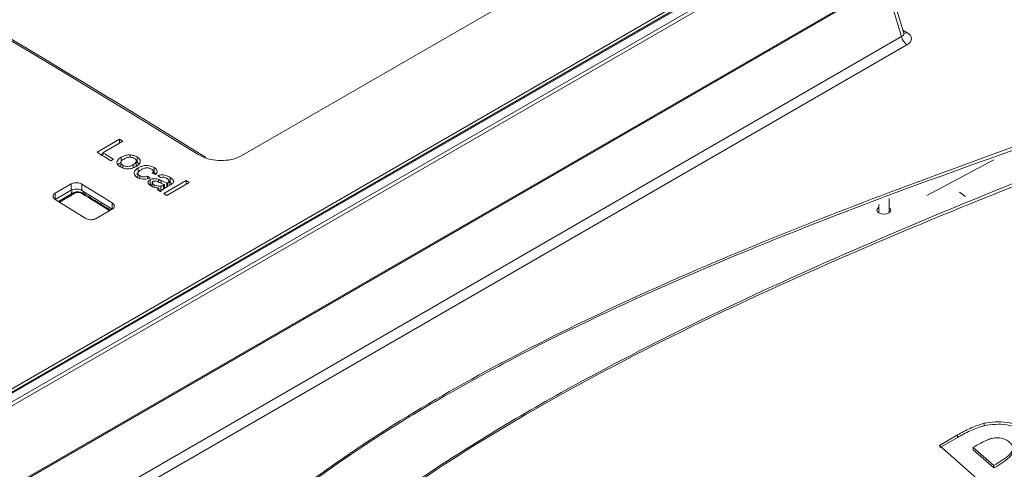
# Model space of a CAD drawing. Header units: millimetres. Extents: x 0 to 1260, y 0 to 891.
# Tile 84 of 89: x 1056 to 1120, y 765 to 794. Entities that reach past the tile are written whole.
import ezdxf

# ---------------------------------------------------------------- set-up
doc = ezdxf.new("R2010")
doc.units = ezdxf.units.MM
doc.header["$LTSCALE"] = 3

msp = doc.modelspace()

# ---------------------------------------------------------------- linework, layer by layer
at = {"color": 7, "linetype": 'Continuous', "lineweight": 15}
for p, q in [((1017.369, 748.191), (1108.41, 800.748)), ((1017.535, 747.432), (1109.869, 800.736)), ((1108.753, 800.732), (1017.57, 748.093)), ((1109.995, 800.553), (1017.661, 747.25)), ((1108.861, 800.717), (1017.678, 748.079)), ((1014.957, 740.477), (1112.314, 796.679)), ((1113.531, 793.371), (1112.458, 796.885)), ((1112.328, 796.609), (1014.971, 740.406)), ((1070.615, 785.43), (1089.353, 796.248)), ((1113.385, 793.147), (1112.328, 796.609)), ((1015.047, 736.378), (1113.385, 793.147)), ((1113.733, 792.609), (1015.395, 735.84)), ((1062.684, 786.487), (1061.231, 785.648)), ((1062.684, 786.243), (1062.684, 786.487)), ((1061.604, 785.619), (1062.889, 786.361)), ((1061.505, 785.48), (1061.604, 785.536)), ((1061.604, 785.419), (1061.604, 785.619)), ((1062.125, 785.098), (1062.293, 785.195)), ((1062.786, 785.04), (1062.786, 785.324)), ((1063.379, 785.318), (1063.379, 785.475)), ((1063.821, 785.015), (1063.821, 785.342)), ((1115.022, 782.841), (1119.371, 785.147)), ((1062.77, 784.975), (1062.77, 784.712)), ((1062.889, 784.639), (1062.889, 784.805)), ((1063.575, 784.644), (1063.575, 784.845)), ((1063.771, 784.749), (1063.771, 785.075)), ((1063.771, 785.041), (1063.821, 785.015)), ((1063.821, 785.015), (1063.964, 784.893)), ((1063.9, 784.353), (1063.9, 784.631)), ((1064.93, 784.329), (1064.93, 784.655)), ((1063.783, 784.225), (1063.841, 784.265)), ((1063.877, 784.284), (1063.877, 784)), ((1063.992, 783.948), (1063.992, 784.122)), ((1064.491, 783.927), (1064.491, 784.102)), ((1064.849, 784.371), (1064.93, 784.329)), ((1064.865, 784.278), (1064.865, 784.419)), ((1064.93, 784.329), (1065.038, 784.234)), ((1065.208, 783.713), (1065.208, 783.886)), ((1065.959, 783.689), (1065.959, 784.016)), ((1058.519, 782.999), (1059.542, 783.59)), ((1059.542, 783.59), (1059.542, 783.182)), ((1060.248, 783.577), (1062.199, 782.372)), ((1060.248, 783.577), (1060.248, 783.169)), ((1064.66, 783.539), (1064.66, 783.865)), ((1064.805, 783.68), (1064.805, 783.425)), ((1064.918, 783.388), (1064.918, 783.546)), ((1065.236, 783.169), (1065.236, 783.326)), ((1065.36, 783.127), (1065.36, 783.454)), ((1065.59, 783.553), (1065.535, 783.522)), ((1067.005, 783.81), (1065.552, 782.972)), ((1065.59, 783.303), (1065.59, 783.553)), ((1065.739, 782.855), (1067.192, 783.694)), ((1065.753, 783.401), (1065.98, 783.532)), ((1065.756, 783.403), (1065.756, 783.65)), ((1065.801, 783.428), (1065.801, 783.674)), ((1065.895, 783.483), (1065.895, 783.783)), ((1065.895, 783.725), (1065.959, 783.689)), ((1065.959, 783.689), (1066.074, 783.59)), ((1067.005, 783.586), (1067.005, 783.81)), ((1059.542, 783.182), (1058.519, 782.591)), ((1058.519, 782.999), (1058.519, 782.591)), ((1059.685, 783.011), (1058.719, 782.453)), ((1062.199, 781.964), (1060.248, 783.169)), ((1065.306, 783.125), (1065.36, 783.127)), ((1112.588, 781.738), (1112.588, 782.657)), ((1060.461, 781.369), (1058.517, 782.578)), ((1062.199, 782.372), (1062.199, 781.964)), ((1111.902, 782.261), (1111.902, 781.716)), ((1062.2, 781.949), (1061.167, 781.352)), ((1118.73, 768.084), (1118.73, 767.92)), ((1117.016, 767.322), (1115.847, 766.642)), ((1117.016, 767.322), (1117.016, 767.158)), ((1117.016, 767.158), (1115.847, 766.478)), ((1115.847, 766.642), (1121.637, 761.524)), ((1119.369, 765.349), (1118.032, 766.516)), ((1118.032, 766.516), (1118.032, 766.353)), ((1119.369, 765.185), (1118.032, 766.353)), ((1119.369, 765.349), (1119.369, 765.185))]:
    msp.add_line(p, q, dxfattribs=at)
at = {"color": 8, "linetype": 'Continuous', "lineweight": 15}
for p, q in [((1113.472, 793.564), (1113.733, 793.413)), ((1065.388, 783.63), (1065.388, 783.806)), ((1065.535, 783.27), (1065.535, 783.522)), ((1059.79, 782.998), (1058.78, 782.415)), ((1059.571, 782.945), (1059.583, 783.201)), ((1060.374, 783.091), (1060.38, 782.959))]:
    msp.add_line(p, q, dxfattribs=at)
at = {"color": 7, "linetype": 'Continuous', "lineweight": 15, "flags": 128}
for points in [[(1031.724, 806.314), (1036.23, 803.89), (1040.738, 801.414), (1045.246, 798.887), (1049.755, 796.31), (1054.264, 793.682), (1058.773, 791.003), (1063.28, 788.274), (1067.787, 785.496)], [(1062.889, 786.361), (1062.863, 786.377), (1062.838, 786.392), (1062.812, 786.408), (1062.786, 786.424), (1062.761, 786.44), (1062.735, 786.455), (1062.71, 786.471), (1062.684, 786.487)], [(1061.231, 785.648), (1061.343, 785.579), (1061.455, 785.511), (1061.566, 785.442), (1061.678, 785.373), (1061.79, 785.305), (1061.902, 785.236), (1062.013, 785.167), (1062.125, 785.098)], [(1062.293, 785.195), (1062.207, 785.248), (1062.12, 785.301), (1062.034, 785.354), (1061.948, 785.407), (1061.862, 785.46), (1061.776, 785.513), (1061.69, 785.566), (1061.604, 785.619)], [(1067.192, 783.694), (1067.168, 783.708), (1067.145, 783.723), (1067.122, 783.738), (1067.098, 783.752), (1067.075, 783.767), (1067.052, 783.781), (1067.029, 783.796), (1067.005, 783.81)], [(1065.161, 783.216), (1065.185, 783.201), (1065.208, 783.187), (1065.231, 783.172), (1065.254, 783.158), (1065.278, 783.143), (1065.301, 783.129), (1065.324, 783.114), (1065.347, 783.1)], [(1065.552, 782.972), (1065.576, 782.957), (1065.599, 782.943), (1065.622, 782.928), (1065.646, 782.913), (1065.669, 782.899), (1065.692, 782.884), (1065.715, 782.87), (1065.739, 782.855)], [(1111.911, 781.711), (1111.813, 781.795), (1111.779, 781.895), (1111.813, 781.994), (1111.902, 782.073)], [(1112.588, 782.051), (1112.645, 781.994), (1112.679, 781.895), (1112.645, 781.795), (1112.547, 781.711), (1112.401, 781.655), (1112.229, 781.635), (1112.057, 781.655), (1111.911, 781.711)]]:
    msp.add_lwpolyline(points, dxfattribs=at)
at = {"color": 7, "linetype": 'Continuous', "lineweight": 15}
for centre, radius, start, end in [((1114.158, 793.266), 0.782, 188.6904, 237.09323), ((1059.727, 782.918), 0.102, 51.93771, 114.18521)]:
    msp.add_arc(centre, radius, start, end, dxfattribs=at)
at = {"color": 8, "linetype": 'Continuous', "lineweight": 15}
for centre, radius, start, end in [((1113.577, 793.647), 0.281, 261.17217, 303.71424), ((1060.272, 782.912), 0.0972, 64.63852, 126.79561)]:
    msp.add_arc(centre, radius, start, end, dxfattribs=at)
at = {"color": 7, "linetype": 'Continuous', "lineweight": 15}
for centre, major_axis, ratio, start_param, end_param in [((1025.691, 241.623), (-303.284, 588.755), 0.606745, 5.48833, 5.565531), ((1112.993, 793.011), (1.031, 0), 0.560135, 5.512866, 7.053504), ((1048.645, 259.463), (-283.176, 594.142), 0.517286, 5.500358, 5.50076), ((1045.461, 257.624), (-382.429, 536.075), 0.631605, 5.39877, 5.399171), ((1049.047, 259.695), (-283.176, 594.142), 0.517286, 5.499716, 5.500117), ((1117.474, 782.005), (-1.042, 1.151), 0.378939, 5.068609, 5.416323)]:
    msp.add_ellipse(centre, major_axis=major_axis, ratio=ratio, start_param=start_param, end_param=end_param, dxfattribs=at)
at = {"color": 8, "linetype": 'Continuous', "lineweight": 15}
for centre, major_axis, ratio, start_param, end_param in [((1112.993, 793.419), (0.541, -0.134), 0.506466, 5.637515, 6.577254), ((1068.713, 266.459), (-355.399, 558.549), 0.546423, 5.436182, 5.440094)]:
    msp.add_ellipse(centre, major_axis=major_axis, ratio=ratio, start_param=start_param, end_param=end_param, dxfattribs=at)
at = {"color": 7, "linetype": 'Continuous', "lineweight": 15}
for points, knots in [([(1113.539, 793.348), (1113.54, 793.347), (1113.544, 793.342), (1113.536, 793.362), (1113.532, 793.376)], [0, 0, 0, 0, 0.336183, 1, 1, 1, 1]), ([(973.943, 707.328), (977.353, 708.212), (984.181, 709.983), (994.298, 712.798), (1004.205, 715.846), (1013.76, 719.224), (1022.385, 722.795), (1029.91, 726.631), (1036.362, 730.634), (1042.253, 734.919), (1048.034, 739.8), (1053.747, 745.234), (1059.717, 751.099), (1065.841, 756.905), (1072.443, 762.517), (1079.595, 767.598), (1087.351, 772.05), (1095.376, 775.998), (1103.82, 779.65), (1112.712, 783.129), (1121.962, 786.491), (1128.326, 788.69), (1131.508, 789.79)], [0, 0, 0, 0, 0.051658, 0.103451, 0.155176, 0.206737, 0.2582, 0.301639, 0.345242, 0.388927, 0.432477, 0.486699, 0.541062, 0.59534, 0.64939, 0.703348, 0.751777, 0.800326, 0.848961, 0.897507, 0.948751, 1, 1, 1, 1]), ([(1131.609, 789.559), (1128.426, 788.477), (1122.059, 786.314), (1114.856, 783.731), (1107.233, 780.851), (1099.277, 777.642), (1090.877, 773.726), (1084.558, 770.344), (1079.28, 767.211), (1073.746, 763.363), (1068.101, 758.777), (1061.979, 753.206), (1055.359, 746.678), (1048.493, 740.08), (1041.825, 734.403), (1035.257, 729.634), (1027.705, 725.274), (1018.793, 721.105), (1008.673, 717.22), (997.441, 713.572), (985.856, 710.226), (977.968, 708.134), (974.023, 707.088)], [0, 0, 0, 0, 0.051216, 0.102447, 0.117423, 0.177348, 0.236657, 0.266552, 0.296442, 0.341252, 0.386149, 0.431032, 0.499132, 0.567219, 0.615226, 0.663196, 0.712798, 0.762427, 0.821385, 0.88038, 0.940184, 1, 1, 1, 1]), ([(974.284, 705.612), (977.729, 706.386), (984.621, 707.937), (994.711, 710.382), (1004.499, 713.017), (1013.534, 715.806), (1021.881, 718.842), (1029.545, 722.145), (1036.685, 725.946), (1042.556, 729.859), (1047.393, 733.631), (1052.792, 738.294), (1059.058, 744.311), (1066.407, 751.596), (1072.914, 757.532), (1078.672, 762.055), (1083.32, 765.308), (1088.328, 768.407), (1094.712, 771.978), (1102.611, 775.915), (1112.105, 780.146), (1121.904, 784.187), (1128.578, 786.791), (1131.917, 788.094)], [0, 0, 0, 0, 0.05109, 0.1022, 0.151087, 0.200104, 0.243454, 0.28707, 0.331827, 0.377103, 0.410479, 0.443864, 0.510992, 0.578065, 0.64519, 0.678554, 0.712014, 0.745785, 0.77965, 0.83443, 0.889394, 0.944676, 1, 1, 1, 1]), ([(1062.786, 785.324), (1062.7, 785.267), (1062.567, 785.178), (1062.501, 785.019), (1062.524, 784.891), (1062.607, 784.785), (1062.688, 784.73), (1062.722, 784.708)], [0, 0, 0, 0, 0.331209, 0.512032, 0.69306, 0.873458, 1, 1, 1, 1]), ([(1062.889, 784.805), (1062.858, 784.827), (1062.796, 784.873), (1062.764, 784.957), (1062.778, 785.046), (1062.851, 785.133), (1062.931, 785.183), (1062.973, 785.21)], [0, 0, 0, 0, 0.185302, 0.372235, 0.540715, 0.758673, 1, 1, 1, 1]), ([(1063.379, 785.475), (1063.323, 785.476), (1063.191, 785.476), (1062.98, 785.424), (1062.855, 785.36), (1062.786, 785.324)], [0, 0, 0, 0, 0.248681, 0.587868, 1, 1, 1, 1]), ([(1062.973, 785.21), (1063.037, 785.243), (1063.137, 785.294), (1063.312, 785.326), (1063.456, 785.321), (1063.574, 785.29), (1063.631, 785.258), (1063.653, 785.245)], [0, 0, 0, 0, 0.330322, 0.517027, 0.70453, 0.882519, 1, 1, 1, 1]), ([(1063.821, 785.342), (1063.789, 785.36), (1063.704, 785.408), (1063.552, 785.458), (1063.429, 785.47), (1063.379, 785.475)], [0, 0, 0, 0, 0.255819, 0.694783, 1, 1, 1, 1]), ([(1063.653, 785.245), (1063.684, 785.223), (1063.745, 785.178), (1063.777, 785.094), (1063.765, 785.012), (1063.7, 784.925), (1063.622, 784.875), (1063.575, 784.845)], [0, 0, 0, 0, 0.1854201, 0.3722953, 0.5432025, 0.7248451, 1, 1, 1, 1]), ([(1063.77, 784.734), (1063.841, 784.782), (1063.962, 784.862), (1064.036, 785.01), (1064.023, 785.144), (1063.943, 785.259), (1063.858, 785.317), (1063.821, 785.342)], [0, 0, 0, 0, 0.281077, 0.47429, 0.667957, 0.855338, 1, 1, 1, 1]), ([(1070.615, 785.43), (1070.441, 785.348), (1070.092, 785.184), (1069.424, 785.092), (1068.746, 785.131), (1068.179, 785.281), (1067.898, 785.435), (1067.787, 785.496)], [0, 0, 0, 0, 0.214469, 0.428935, 0.64349, 0.858221, 1, 1, 1, 1]), ([(1062.584, 784.831), (1062.592, 784.843), (1062.625, 784.895), (1062.691, 784.934), (1062.742, 784.965)], [0, 0, 0, 0, 0.233006, 1, 1, 1, 1]), ([(1062.722, 784.708), (1062.803, 784.667), (1062.942, 784.599), (1063.191, 784.566), (1063.419, 784.583), (1063.613, 784.649), (1063.722, 784.708), (1063.77, 784.734)], [0, 0, 0, 0, 0.259, 0.439855, 0.62151, 0.833087, 1, 1, 1, 1]), ([(1063.575, 784.845), (1063.509, 784.811), (1063.408, 784.758), (1063.232, 784.725), (1063.088, 784.73), (1062.97, 784.761), (1062.912, 784.792), (1062.889, 784.805)], [0, 0, 0, 0, 0.336282, 0.520842, 0.706406, 0.88173, 1, 1, 1, 1]), ([(1063.9, 784.631), (1063.812, 784.573), (1063.678, 784.483), (1063.614, 784.323), (1063.639, 784.197), (1063.722, 784.094), (1063.8, 784.042), (1063.831, 784.021)], [0, 0, 0, 0, 0.3402301, 0.521818, 0.7038503, 0.8791432, 1, 1, 1, 1]), ([(1063.992, 784.122), (1063.962, 784.143), (1063.907, 784.184), (1063.873, 784.258), (1063.878, 784.33), (1063.941, 784.424), (1064.03, 784.48), (1064.091, 784.519)], [0, 0, 0, 0, 0.180688, 0.334785, 0.488443, 0.648465, 1, 1, 1, 1]), ([(1064.93, 784.655), (1064.859, 784.691), (1064.736, 784.754), (1064.512, 784.794), (1064.285, 784.784), (1064.075, 784.724), (1063.954, 784.66), (1063.9, 784.631)], [0, 0, 0, 0, 0.232242, 0.40552, 0.579943, 0.809741, 1, 1, 1, 1]), ([(1064.091, 784.519), (1064.152, 784.551), (1064.246, 784.601), (1064.411, 784.638), (1064.549, 784.636), (1064.672, 784.607), (1064.734, 784.574), (1064.763, 784.558)], [0, 0, 0, 0, 0.319764, 0.500224, 0.681931, 0.847248, 1, 1, 1, 1]), ([(1064.763, 784.558), (1064.791, 784.538), (1064.841, 784.501), (1064.869, 784.435), (1064.861, 784.369), (1064.826, 784.329), (1064.807, 784.308)], [0, 0, 0, 0, 0.281036, 0.503653, 0.726772, 1, 1, 1, 1]), ([(1065.012, 784.203), (1065.049, 784.24), (1065.115, 784.308), (1065.133, 784.423), (1065.089, 784.526), (1065.01, 784.602), (1064.95, 784.642), (1064.93, 784.655)], [0, 0, 0, 0, 0.2652451, 0.4735382, 0.6821479, 0.8926656, 1, 1, 1, 1]), ([(1063.831, 784.021), (1063.89, 783.99), (1063.999, 783.933), (1064.201, 783.896), (1064.396, 783.9), (1064.549, 783.934), (1064.631, 783.965), (1064.658, 783.976)], [0, 0, 0, 0, 0.252729, 0.463246, 0.673689, 0.890379, 1, 1, 1, 1]), ([(1064.491, 784.102), (1064.443, 784.085), (1064.365, 784.056), (1064.234, 784.046), (1064.125, 784.062), (1064.045, 784.091), (1064.005, 784.114), (1063.992, 784.122)], [0, 0, 0, 0, 0.307778, 0.504818, 0.702004, 0.906045, 1, 1, 1, 1]), ([(1065.208, 783.886), (1065.141, 783.906), (1065.031, 783.938), (1064.862, 783.934), (1064.744, 783.908), (1064.685, 783.878), (1064.66, 783.865)], [0, 0, 0, 0, 0.367416, 0.601351, 0.834928, 1, 1, 1, 1]), ([(1065.959, 784.016), (1065.871, 784.064), (1065.742, 784.135), (1065.524, 784.186), (1065.337, 784.187), (1065.224, 784.152), (1065.161, 784.132)], [0, 0, 0, 0, 0.3884986, 0.5739612, 0.7614008, 1, 1, 1, 1]), ([(1065.388, 783.806), (1065.374, 783.813), (1065.345, 783.827), (1065.3, 783.848), (1065.256, 783.868), (1065.224, 783.88), (1065.208, 783.886)], [0, 0, 0, 0, 0.2499899, 0.4999934, 0.749722, 1, 1, 1, 1]), ([(1065.329, 784.006), (1065.369, 784.016), (1065.433, 784.033), (1065.533, 784.033), (1065.645, 784.006), (1065.711, 783.967), (1065.758, 783.94)], [0, 0, 0, 0, 0.27236, 0.43973, 0.607769, 1, 1, 1, 1]), ([(1065.758, 783.94), (1065.775, 783.929), (1065.808, 783.906), (1065.86, 783.863), (1065.888, 783.821), (1065.894, 783.792), (1065.895, 783.787)], [0, 0, 0, 0, 0.253392, 0.5072, 0.90111, 1, 1, 1, 1]), ([(1066.13, 783.629), (1066.152, 783.653), (1066.191, 783.695), (1066.201, 783.772), (1066.155, 783.865), (1066.064, 783.948), (1065.985, 783.998), (1065.959, 784.016)], [0, 0, 0, 0, 0.188941, 0.333058, 0.528762, 0.840464, 1, 1, 1, 1]), ([(1059.542, 783.59), (1059.586, 783.61), (1059.674, 783.651), (1059.842, 783.675), (1060.012, 783.665), (1060.152, 783.628), (1060.22, 783.591), (1060.248, 783.577)], [0, 0, 0, 0, 0.2163415, 0.4324921, 0.650423, 0.8616163, 1, 1, 1, 1]), ([(1060.248, 783.169), (1060.204, 783.191), (1060.116, 783.235), (1059.948, 783.265), (1059.779, 783.262), (1059.638, 783.23), (1059.569, 783.196), (1059.542, 783.182)], [0, 0, 0, 0, 0.215648, 0.431111, 0.648481, 0.859705, 1, 1, 1, 1]), ([(1064.66, 783.865), (1064.628, 783.843), (1064.561, 783.798), (1064.527, 783.712), (1064.543, 783.622), (1064.609, 783.543), (1064.677, 783.497), (1064.708, 783.476)], [0, 0, 0, 0, 0.205858, 0.414397, 0.590269, 0.811141, 1, 1, 1, 1]), ([(1064.66, 783.539), (1064.698, 783.559), (1064.742, 783.583), (1064.798, 783.59), (1064.805, 783.591)], [0, 0, 0, 0, 0.8710541, 1, 1, 1, 1]), ([(1064.708, 783.476), (1064.745, 783.455), (1064.842, 783.4), (1065.026, 783.348), (1065.171, 783.333), (1065.236, 783.326)], [0, 0, 0, 0, 0.255182, 0.665077, 1, 1, 1, 1]), ([(1064.918, 783.546), (1064.887, 783.568), (1064.839, 783.601), (1064.804, 783.657), (1064.804, 783.699), (1064.824, 783.734), (1064.846, 783.749), (1064.857, 783.756)], [0, 0, 0, 0, 0.35017, 0.545002, 0.740915, 0.876558, 1, 1, 1, 1]), ([(1064.857, 783.756), (1064.873, 783.763), (1064.906, 783.779), (1064.969, 783.785), (1065.042, 783.78), (1065.139, 783.748), (1065.207, 783.715), (1065.251, 783.694)], [0, 0, 0, 0, 0.140485, 0.281876, 0.418985, 0.62465, 1, 1, 1, 1]), ([(1065.36, 783.454), (1065.31, 783.451), (1065.211, 783.445), (1065.062, 783.476), (1064.969, 783.516), (1064.924, 783.543), (1064.918, 783.546)], [0, 0, 0, 0, 0.307636, 0.614848, 0.945163, 1, 1, 1, 1]), ([(1065.236, 783.326), (1065.226, 783.318), (1065.208, 783.301), (1065.177, 783.265), (1065.168, 783.235), (1065.161, 783.216)], [0, 0, 0, 0, 0.252084, 0.504549, 1, 1, 1, 1]), ([(1065.251, 783.694), (1065.278, 783.681), (1065.332, 783.655), (1065.442, 783.605), (1065.531, 783.574), (1065.59, 783.553)], [0, 0, 0, 0, 0.2504957, 0.5010375, 1, 1, 1, 1]), ([(1065.347, 783.1), (1065.37, 783.13), (1065.414, 783.191), (1065.56, 783.289), (1065.676, 783.356), (1065.753, 783.401)], [0, 0, 0, 0, 0.253808, 0.507645, 1, 1, 1, 1]), ([(1065.535, 783.522), (1065.522, 783.515), (1065.496, 783.501), (1065.441, 783.474), (1065.392, 783.462), (1065.36, 783.454)], [0, 0, 0, 0, 0.2523634, 0.5049223, 1, 1, 1, 1]), ([(1065.756, 783.65), (1065.724, 783.661), (1065.658, 783.683), (1065.535, 783.736), (1065.447, 783.778), (1065.388, 783.806)], [0, 0, 0, 0, 0.25051, 0.500946, 1, 1, 1, 1]), ([(1065.801, 783.674), (1065.797, 783.672), (1065.79, 783.668), (1065.775, 783.66), (1065.764, 783.654), (1065.756, 783.65)], [0, 0, 0, 0, 0.250248, 0.50044, 1, 1, 1, 1]), ([(1065.895, 783.787), (1065.894, 783.773), (1065.89, 783.747), (1065.854, 783.708), (1065.82, 783.687), (1065.801, 783.674)], [0, 0, 0, 0, 0.303155, 0.605087, 1, 1, 1, 1]), ([(1065.98, 783.532), (1065.993, 783.54), (1066.02, 783.555), (1066.072, 783.586), (1066.107, 783.612), (1066.13, 783.629)], [0, 0, 0, 0, 0.2504491, 0.5009126, 1, 1, 1, 1]), ([(1058.517, 782.578), (1058.482, 782.605), (1058.41, 782.659), (1058.365, 782.76), (1058.377, 782.861), (1058.434, 782.943), (1058.495, 782.983), (1058.519, 782.999)], [0, 0, 0, 0, 0.215726, 0.431251, 0.648838, 0.860091, 1, 1, 1, 1]), ([(1060.312, 782.998), (1060.307, 783.002), (1060.263, 783.04), (1060.138, 783.075), (1059.954, 783.093), (1059.79, 783.069), (1059.715, 783.021), (1059.691, 783.005)], [0, 0, 0, 0, 0.029147, 0.2859073, 0.5694802, 0.8586125, 1, 1, 1, 1]), ([(1060.214, 782.99), (1060.198, 782.999), (1060.156, 783.022), (1060.071, 783.044), (1059.969, 783.049), (1059.869, 783.035), (1059.816, 783.01), (1059.79, 782.998)], [0, 0, 0, 0, 0.139514, 0.354333, 0.569423, 0.784723, 1, 1, 1, 1]), ([(1062.106, 781.895), (1062, 781.96), (1061.403, 782.33), (1060.805, 782.698), (1060.314, 783)], [0, 0, 0, 0, 0.177538, 1, 1, 1, 1]), ([(1062.199, 782.372), (1062.235, 782.345), (1062.307, 782.291), (1062.353, 782.189), (1062.341, 782.088), (1062.284, 782.005), (1062.224, 781.965), (1062.2, 781.949)], [0, 0, 0, 0, 0.216475, 0.43278, 0.650287, 0.860398, 1, 1, 1, 1]), ([(1061.167, 781.352), (1061.123, 781.332), (1061.036, 781.291), (1060.868, 781.268), (1060.699, 781.278), (1060.558, 781.316), (1060.489, 781.354), (1060.461, 781.369)], [0, 0, 0, 0, 0.214985, 0.429776, 0.646451, 0.856702, 1, 1, 1, 1]), ([(1118.73, 768.084), (1118.417, 767.98), (1117.79, 767.772), (1117.275, 767.472), (1117.016, 767.322)], [0, 0, 0, 0, 0.499102, 1, 1, 1, 1]), ([(1118.73, 767.92), (1118.417, 767.817), (1117.79, 767.609), (1117.275, 767.309), (1117.016, 767.158)], [0, 0, 0, 0, 0.499102, 1, 1, 1, 1]), ([(1121.478, 767.641), (1121.289, 767.751), (1120.913, 767.969), (1120.204, 768.166), (1119.445, 768.199), (1118.97, 768.122), (1118.73, 768.084)], [0, 0, 0, 0, 0.250611, 0.498292, 0.747229, 1, 1, 1, 1]), ([(1121.478, 767.478), (1121.289, 767.587), (1120.913, 767.806), (1120.204, 768.002), (1119.445, 768.036), (1118.97, 767.959), (1118.73, 767.92)], [0, 0, 0, 0, 0.250611, 0.498292, 0.747229, 1, 1, 1, 1]), ([(1118.032, 766.516), (1118.346, 766.708), (1118.739, 766.948), (1119.332, 767.131), (1119.615, 767.15), (1119.837, 767.122), (1120.05, 767.064), (1120.179, 766.99), (1120.265, 766.94)], [0, 0, 0, 0, 0.501749, 0.626635, 0.75054, 0.812712, 0.874881, 1, 1, 1, 1]), ([(1120.265, 766.94), (1120.348, 766.874), (1120.473, 766.775), (1120.57, 766.62), (1120.617, 766.458), (1120.562, 766.255), (1120.197, 765.837), (1119.737, 765.565), (1119.369, 765.349)], [0, 0, 0, 0, 0.124841, 0.186658, 0.248849, 0.373222, 0.499174, 1, 1, 1, 1]), ([(1120.59, 766.303), (1120.582, 766.233), (1120.563, 766.082), (1120.185, 765.674), (1119.732, 765.402), (1119.369, 765.185)], [0, 0, 0, 0, 0.146109, 0.317699, 1, 1, 1, 1])]:
    msp.add_open_spline(points, degree=3, knots=knots, dxfattribs=at)
at = {"color": 8, "linetype": 'Continuous', "lineweight": 15}
msp.add_open_spline([(1130.086, 787.112), (1127.126, 785.974), (1120.558, 783.448), (1110.572, 779.34), (1100.274, 774.692), (1090.672, 769.733), (1081.94, 764.405), (1073.936, 758.343), (1066.485, 751.557), (1059.96, 745.086), (1054.142, 739.46), (1048.896, 734.733), (1043.242, 730.225), (1036.99, 726.052), (1029.998, 722.258), (1022.25, 718.874), (1013.718, 715.747), (1004.573, 712.9), (994.79, 710.235), (984.694, 707.746), (977.803, 706.162), (974.357, 705.37)], degree=3, knots=[0, 0, 0, 0, 0.049557, 0.109958, 0.170797, 0.231611, 0.289309, 0.347539, 0.41529, 0.483087, 0.52826, 0.573432, 0.618544, 0.662472, 0.706385, 0.751997, 0.79763, 0.847064, 0.896661, 0.948314, 1, 1, 1, 1], dxfattribs=at)

doc.saveas('drawing.dxf')
